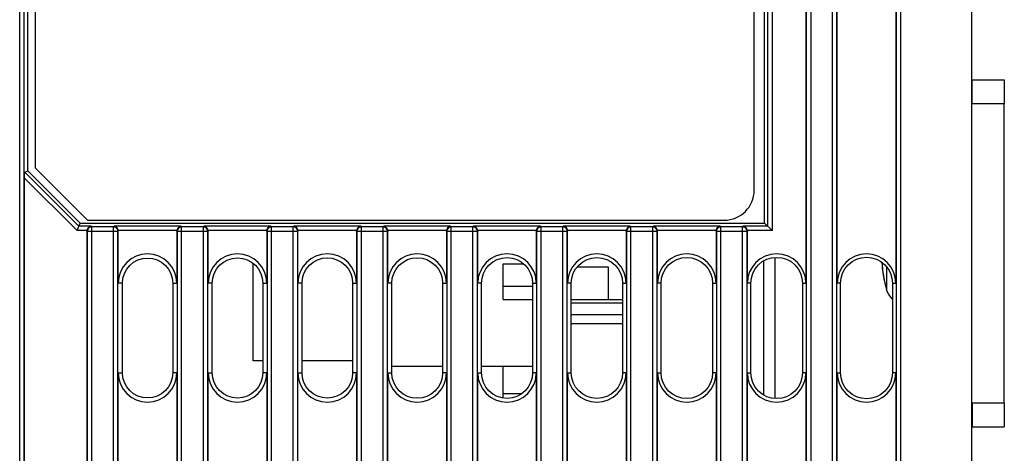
# Model space of a CAD drawing. Extents: x 28 to 410, y 32 to 287.
# Tile 49 of 78: x 170 to 186, y 200 to 207. Entities that reach past the tile are written whole.
import ezdxf

# ---------------------------------------------------------------- set-up
doc = ezdxf.new("R2010")
doc.units = 0
doc.header["$LTSCALE"] = 23.1
doc.layers.get('0').update_dxf_attribs({"linetype": 'CONTINUOUS'})
for name, color, linetype in [('ALL_AXIS', 7, 'CONTINUOUS'), ('ALL_CURVE', 7, 'CONTINUOUS'), ('ALL_FEATURES', 7, 'CONTINUOUS')]:
    doc.layers.add(name, color=color, linetype=linetype)

msp = doc.modelspace()

# ---------------------------------------------------------------- linework, layer by layer
at = {"color": 7, "linetype": 'CONTINUOUS'}
for p, q in [((180.12, 202.346), (179.265, 202.346)), ((180.12, 202.155), (179.265, 202.155)), ((177.117, 201.29), (176.268, 201.29)), ((178.619, 201.29), (177.767, 201.29))]:
    msp.add_line(p, q, dxfattribs=at)
at = {"layer": 'ALL_AXIS', "color": 9, "linetype": 'CONTINUOUS'}
msp.add_line((184.528, 202.953), (184.528, 202.568), dxfattribs=at)
at = {"layer": 'ALL_AXIS', "color": 7, "linetype": 'CONTINUOUS'}
msp.add_line((179.265, 202.008), (180.12, 202.008), dxfattribs=at)
for centre, radius, start, end in [((186.692, 203.183), 2.25, 183.9221, 195.8809), ((184.841, 202.657), 0.325, 195.8809, 227.5214)]:
    msp.add_arc(centre, radius, start, end, dxfattribs=at)
at = {"layer": 'ALL_CURVE', "color": 40, "linetype": 'CONTINUOUS'}
msp.add_arc((186.692, 203.183), 2.25, 183.8793, 193.4934, dxfattribs=at)
at = {"layer": 'ALL_FEATURES', "color": 7, "linetype": 'CONTINUOUS'}
for p, q in [((185.942, 241.458), (185.942, 139.433)), ((183.181, 222.933), (183.181, 202.683)), ((183.703, 202.683), (183.703, 222.933)), ((184.681, 222.933), (184.681, 202.683)), ((170.192, 204.558), (170.192, 221.933)), ((182.492, 203.683), (182.492, 221.933)), ((170.317, 221.235), (170.317, 204.61)), ((182.317, 204.235), (182.317, 221.235)), ((185.942, 206.083), (186.492, 206.083)), ((186.492, 206.083), (186.492, 205.683)), ((185.942, 205.683), (186.492, 205.683)), ((170.317, 204.61), (171.192, 203.735)), ((170.143, 204.538), (170.192, 204.558)), ((171.067, 203.683), (170.192, 204.558)), ((170.137, 145.694), (170.137, 204.439)), ((171.016, 203.56), (171.067, 203.683)), ((171.067, 203.683), (182.492, 203.683)), ((171.192, 203.735), (181.817, 203.735)), ((182.492, 203.683), (182.616, 203.56)), ((171.181, 203.554), (171.181, 145.694)), ((171.703, 202.683), (171.703, 203.554)), ((172.681, 203.554), (172.681, 202.683)), ((173.203, 202.683), (173.203, 203.554)), ((174.181, 203.554), (174.181, 202.683)), ((174.703, 202.683), (174.703, 203.554)), ((175.681, 203.554), (175.681, 202.683)), ((176.203, 202.683), (176.203, 203.554)), ((177.181, 203.554), (177.181, 202.683)), ((177.703, 202.683), (177.703, 203.554)), ((178.681, 203.554), (178.681, 202.683)), ((179.203, 202.683), (179.203, 203.554)), ((180.181, 203.554), (180.181, 202.683)), ((180.703, 202.683), (180.703, 203.554)), ((181.681, 203.554), (181.681, 202.683)), ((182.203, 202.683), (182.203, 203.554)), ((173.955, 201.383), (173.955, 203.011)), ((178.13, 202.408), (178.13, 203.008)), ((178.13, 203.008), (178.465, 203.008)), ((179.368, 202.958), (179.88, 202.958)), ((179.88, 202.958), (179.88, 202.408)), ((171.773, 201.183), (171.773, 202.683)), ((172.612, 202.683), (172.612, 201.183)), ((173.271, 201.183), (173.271, 202.683)), ((174.114, 202.683), (174.114, 201.183)), ((174.77, 201.183), (174.77, 202.683)), ((175.615, 202.683), (175.615, 201.183)), ((176.268, 201.183), (176.268, 202.683)), ((177.117, 202.683), (177.117, 201.183)), ((177.767, 201.183), (177.767, 202.683)), ((178.619, 202.683), (178.619, 201.183)), ((179.265, 201.183), (179.265, 202.683)), ((180.12, 202.683), (180.12, 201.183)), ((180.763, 201.183), (180.763, 202.683)), ((181.622, 202.683), (181.622, 201.183)), ((182.262, 201.183), (182.262, 202.683)), ((183.124, 202.683), (183.124, 201.183)), ((183.76, 201.183), (183.76, 202.683)), ((184.625, 202.683), (184.625, 201.183)), ((178.13, 202.633), (178.619, 202.633)), ((178.13, 202.408), (178.619, 202.408)), ((179.265, 202.408), (180.12, 202.408)), ((174.114, 201.383), (173.955, 201.383)), ((175.615, 201.383), (174.77, 201.383)), ((171.703, 199.183), (171.703, 201.183)), ((172.681, 201.183), (172.681, 199.183)), ((173.203, 199.183), (173.203, 201.183)), ((174.181, 201.183), (174.181, 199.183)), ((174.703, 199.183), (174.703, 201.183)), ((175.681, 201.183), (175.681, 199.183)), ((176.203, 199.183), (176.203, 201.183)), ((177.181, 201.183), (177.181, 199.183)), ((177.703, 199.183), (177.703, 201.183)), ((178.13, 200.764), (178.13, 201.29)), ((178.681, 201.183), (178.681, 199.183)), ((179.203, 199.183), (179.203, 201.183)), ((180.181, 201.183), (180.181, 199.183)), ((180.703, 199.183), (180.703, 201.183)), ((181.681, 201.183), (181.681, 199.183)), ((182.203, 199.183), (182.203, 201.183)), ((183.181, 201.183), (183.181, 199.183)), ((183.703, 199.183), (183.703, 201.183)), ((184.681, 201.183), (184.681, 199.183)), ((178.435, 200.833), (178.13, 200.833)), ((185.942, 200.683), (186.492, 200.683)), ((186.492, 200.683), (186.492, 200.283)), ((185.942, 200.283), (186.492, 200.283))]:
    msp.add_line(p, q, dxfattribs=at)
at = {"layer": 'ALL_FEATURES', "color": 9, "linetype": 'CONTINUOUS'}
for p, q in [((170.058, 145.615), (170.058, 236.502)), ((183.261, 236.508), (183.261, 145.615)), ((183.623, 145.615), (183.623, 236.502)), ((184.761, 236.502), (184.761, 145.615)), ((170.133, 145.689), (170.133, 236.427)), ((183.186, 236.434), (183.186, 145.689)), ((183.698, 145.689), (183.698, 236.427)), ((184.686, 236.427), (184.686, 145.689)), ((182.616, 222.057), (182.616, 203.56)), ((182.541, 221.982), (182.541, 203.635)), ((185.955, 205.683), (185.955, 206.083)), ((186.492, 200.683), (186.492, 205.683)), ((170.143, 204.538), (171.047, 203.635)), ((170.137, 204.439), (171.016, 203.56)), ((171.25, 203.635), (171.047, 203.635)), ((171.25, 203.635), (171.261, 203.624)), ((171.261, 145.615), (171.261, 203.624)), ((171.623, 203.624), (171.261, 203.624)), ((171.623, 203.624), (171.634, 203.635)), ((171.623, 145.615), (171.623, 203.624)), ((172.75, 203.635), (171.634, 203.635)), ((172.75, 203.635), (172.761, 203.624)), ((172.761, 145.615), (172.761, 203.624)), ((173.123, 203.624), (172.761, 203.624)), ((173.123, 203.624), (173.134, 203.635)), ((173.123, 145.615), (173.123, 203.624)), ((174.25, 203.635), (173.134, 203.635)), ((174.25, 203.635), (174.261, 203.624)), ((174.261, 145.615), (174.261, 203.624)), ((174.623, 203.624), (174.261, 203.624)), ((174.623, 203.624), (174.634, 203.635)), ((174.623, 145.615), (174.623, 203.624)), ((175.75, 203.635), (174.634, 203.635)), ((175.75, 203.635), (175.761, 203.624)), ((175.761, 145.615), (175.761, 203.624)), ((176.123, 203.624), (175.761, 203.624)), ((176.123, 203.624), (176.134, 203.635)), ((176.123, 145.615), (176.123, 203.624)), ((177.25, 203.635), (176.134, 203.635)), ((177.25, 203.635), (177.261, 203.624)), ((177.261, 145.615), (177.261, 203.624)), ((177.623, 203.624), (177.261, 203.624)), ((177.623, 203.624), (177.634, 203.635)), ((177.623, 145.615), (177.623, 203.624)), ((178.75, 203.635), (177.634, 203.635)), ((178.75, 203.635), (178.761, 203.624)), ((178.761, 145.615), (178.761, 203.624)), ((179.123, 203.624), (178.761, 203.624)), ((179.123, 203.624), (179.134, 203.635)), ((179.123, 145.615), (179.123, 203.624)), ((180.25, 203.635), (179.134, 203.635)), ((180.25, 203.635), (180.261, 203.624)), ((180.261, 145.615), (180.261, 203.624)), ((180.623, 203.624), (180.261, 203.624)), ((180.623, 203.624), (180.634, 203.635)), ((180.623, 145.615), (180.623, 203.624)), ((181.75, 203.635), (180.634, 203.635)), ((181.75, 203.635), (181.761, 203.624)), ((181.761, 145.615), (181.761, 203.624)), ((182.123, 203.624), (181.761, 203.624)), ((182.123, 203.624), (182.134, 203.635)), ((182.123, 145.615), (182.123, 203.624)), ((182.541, 203.635), (182.134, 203.635)), ((171.181, 203.56), (171.016, 203.56)), ((171.186, 203.549), (171.181, 203.554)), ((171.186, 203.549), (171.186, 145.689)), ((171.186, 203.549), (171.698, 203.549)), ((171.703, 203.554), (171.698, 203.549)), ((171.698, 145.689), (171.698, 203.549)), ((172.681, 203.56), (171.703, 203.56)), ((172.686, 203.549), (172.681, 203.554)), ((172.686, 203.549), (172.686, 145.689)), ((172.686, 203.549), (173.198, 203.549)), ((173.203, 203.554), (173.198, 203.549)), ((173.198, 145.689), (173.198, 203.549)), ((174.181, 203.56), (173.203, 203.56)), ((174.186, 203.549), (174.181, 203.554)), ((174.186, 203.549), (174.186, 145.689)), ((174.186, 203.549), (174.698, 203.549)), ((174.703, 203.554), (174.698, 203.549)), ((174.698, 145.689), (174.698, 203.549)), ((175.681, 203.56), (174.703, 203.56)), ((175.686, 203.549), (175.681, 203.554)), ((175.686, 203.549), (175.686, 145.689)), ((175.686, 203.549), (176.198, 203.549)), ((176.203, 203.554), (176.198, 203.549)), ((176.198, 145.689), (176.198, 203.549)), ((177.181, 203.56), (176.203, 203.56)), ((177.186, 203.549), (177.181, 203.554)), ((177.186, 203.549), (177.186, 145.689)), ((177.186, 203.549), (177.698, 203.549)), ((177.703, 203.554), (177.698, 203.549)), ((177.698, 145.689), (177.698, 203.549)), ((178.681, 203.56), (177.703, 203.56)), ((178.686, 203.549), (178.681, 203.554)), ((178.686, 203.549), (178.686, 145.689)), ((178.686, 203.549), (179.198, 203.549)), ((179.203, 203.554), (179.198, 203.549)), ((179.198, 145.689), (179.198, 203.549)), ((180.181, 203.56), (179.203, 203.56)), ((180.186, 203.549), (180.181, 203.554)), ((180.186, 203.549), (180.186, 145.689)), ((180.186, 203.549), (180.698, 203.549)), ((180.703, 203.554), (180.698, 203.549)), ((180.698, 145.689), (180.698, 203.549)), ((181.681, 203.56), (180.703, 203.56)), ((181.686, 203.549), (181.681, 203.554)), ((181.686, 203.549), (181.686, 145.689)), ((181.686, 203.549), (182.198, 203.549)), ((182.203, 203.554), (182.198, 203.549)), ((182.198, 145.689), (182.198, 203.549)), ((182.616, 203.56), (182.203, 203.56)), ((182.48, 200.811), (182.48, 203.056)), ((171.773, 202.683), (171.703, 202.683)), ((172.612, 202.683), (172.681, 202.683)), ((173.271, 202.683), (173.203, 202.683)), ((174.114, 202.683), (174.181, 202.683)), ((174.77, 202.683), (174.703, 202.683)), ((175.615, 202.683), (175.681, 202.683)), ((176.268, 202.683), (176.203, 202.683)), ((177.117, 202.683), (177.181, 202.683)), ((177.767, 202.683), (177.703, 202.683)), ((178.619, 202.683), (178.681, 202.683)), ((179.265, 202.683), (179.203, 202.683)), ((180.12, 202.683), (180.181, 202.683)), ((180.763, 202.683), (180.703, 202.683)), ((181.622, 202.683), (181.681, 202.683)), ((182.262, 202.683), (182.203, 202.683)), ((183.124, 202.683), (183.181, 202.683)), ((183.76, 202.683), (183.703, 202.683)), ((184.625, 202.683), (184.681, 202.683)), ((171.703, 201.183), (171.773, 201.183)), ((172.681, 201.183), (172.612, 201.183)), ((173.203, 201.183), (173.271, 201.183)), ((174.181, 201.183), (174.114, 201.183)), ((174.703, 201.183), (174.77, 201.183)), ((175.681, 201.183), (175.615, 201.183)), ((176.203, 201.183), (176.268, 201.183)), ((177.181, 201.183), (177.117, 201.183)), ((177.703, 201.183), (177.767, 201.183)), ((178.681, 201.183), (178.619, 201.183)), ((179.203, 201.183), (179.265, 201.183)), ((180.181, 201.183), (180.12, 201.183)), ((180.703, 201.183), (180.763, 201.183)), ((181.681, 201.183), (181.622, 201.183)), ((182.203, 201.183), (182.262, 201.183)), ((183.181, 201.183), (183.124, 201.183)), ((183.703, 201.183), (183.76, 201.183)), ((184.681, 201.183), (184.625, 201.183)), ((185.955, 200.683), (185.955, 200.283))]:
    msp.add_line(p, q, dxfattribs=at)
at = {"layer": 'ALL_FEATURES', "color": 3, "linetype": 'CONTINUOUS'}
msp.add_line((182.667, 200.755), (182.667, 203.112), dxfattribs=at)
at = {"layer": 'ALL_FEATURES', "color": 7, "linetype": 'CONTINUOUS'}
for points in [[(170.137, 204.439), (170.138, 204.468), (170.138, 204.492), (170.139, 204.512), (170.141, 204.527), (170.142, 204.535), (170.143, 204.538)], [(171.25, 203.635), (171.231, 203.63), (171.214, 203.621), (171.201, 203.608), (171.191, 203.593), (171.184, 203.576), (171.181, 203.56)], [(171.703, 203.56), (171.7, 203.576), (171.693, 203.593), (171.683, 203.608), (171.67, 203.621), (171.653, 203.63), (171.634, 203.635)], [(172.75, 203.635), (172.731, 203.63), (172.714, 203.621), (172.701, 203.608), (172.691, 203.593), (172.684, 203.576), (172.681, 203.56)], [(173.203, 203.56), (173.2, 203.576), (173.193, 203.593), (173.183, 203.608), (173.17, 203.621), (173.153, 203.63), (173.134, 203.635)], [(174.25, 203.635), (174.231, 203.63), (174.214, 203.621), (174.201, 203.608), (174.191, 203.593), (174.184, 203.576), (174.181, 203.56)], [(174.703, 203.56), (174.7, 203.576), (174.693, 203.593), (174.683, 203.608), (174.67, 203.621), (174.653, 203.63), (174.634, 203.635)], [(175.75, 203.635), (175.731, 203.63), (175.714, 203.621), (175.701, 203.608), (175.691, 203.593), (175.684, 203.576), (175.681, 203.56)], [(176.203, 203.56), (176.2, 203.576), (176.193, 203.593), (176.183, 203.608), (176.17, 203.621), (176.153, 203.63), (176.134, 203.635)], [(177.25, 203.635), (177.231, 203.63), (177.214, 203.621), (177.201, 203.608), (177.191, 203.593), (177.184, 203.576), (177.181, 203.56)], [(177.703, 203.56), (177.7, 203.576), (177.693, 203.593), (177.683, 203.608), (177.67, 203.621), (177.653, 203.63), (177.634, 203.635)], [(178.75, 203.635), (178.731, 203.63), (178.714, 203.621), (178.701, 203.608), (178.691, 203.593), (178.684, 203.576), (178.681, 203.56)], [(179.203, 203.56), (179.2, 203.576), (179.193, 203.593), (179.183, 203.608), (179.17, 203.621), (179.153, 203.63), (179.134, 203.635)], [(180.25, 203.635), (180.231, 203.63), (180.214, 203.621), (180.201, 203.608), (180.191, 203.593), (180.184, 203.576), (180.181, 203.56)], [(180.703, 203.56), (180.7, 203.576), (180.693, 203.593), (180.683, 203.608), (180.67, 203.621), (180.653, 203.63), (180.634, 203.635)], [(181.75, 203.635), (181.731, 203.63), (181.714, 203.621), (181.701, 203.608), (181.691, 203.593), (181.684, 203.576), (181.681, 203.56)], [(182.203, 203.56), (182.2, 203.576), (182.193, 203.593), (182.183, 203.608), (182.17, 203.621), (182.153, 203.63), (182.134, 203.635)], [(171.181, 203.554), (171.181, 203.557), (171.181, 203.56)], [(171.703, 203.56), (171.703, 203.557), (171.703, 203.554)], [(172.681, 203.554), (172.681, 203.557), (172.681, 203.56)], [(173.203, 203.56), (173.203, 203.557), (173.203, 203.554)], [(174.181, 203.554), (174.181, 203.557), (174.181, 203.56)], [(174.703, 203.56), (174.703, 203.557), (174.703, 203.554)], [(175.681, 203.554), (175.681, 203.557), (175.681, 203.56)], [(176.203, 203.56), (176.203, 203.557), (176.203, 203.554)], [(177.181, 203.554), (177.181, 203.557), (177.181, 203.56)], [(177.703, 203.56), (177.703, 203.557), (177.703, 203.554)], [(178.681, 203.554), (178.681, 203.557), (178.681, 203.56)], [(179.203, 203.56), (179.203, 203.557), (179.203, 203.554)], [(180.181, 203.554), (180.181, 203.557), (180.181, 203.56)], [(180.703, 203.56), (180.703, 203.557), (180.703, 203.554)], [(181.681, 203.554), (181.681, 203.557), (181.681, 203.56)], [(182.203, 203.56), (182.203, 203.557), (182.203, 203.554)], [(171.773, 202.683), (171.781, 202.765), (171.805, 202.844), (171.844, 202.917), (171.896, 202.98), (171.959, 203.032), (172.032, 203.071), (172.111, 203.095), (172.193, 203.103), (172.274, 203.095), (172.353, 203.071), (172.426, 203.032), (172.489, 202.98), (172.542, 202.917), (172.58, 202.844), (172.604, 202.765), (172.612, 202.683)], [(173.271, 202.683), (173.279, 202.766), (173.303, 202.845), (173.342, 202.917), (173.395, 202.981), (173.459, 203.034), (173.531, 203.073), (173.61, 203.097), (173.693, 203.105), (173.775, 203.097), (173.854, 203.073), (173.927, 203.034), (173.991, 202.981), (174.043, 202.917), (174.082, 202.845), (174.106, 202.766), (174.114, 202.683)], [(174.77, 202.683), (174.778, 202.766), (174.802, 202.845), (174.841, 202.918), (174.894, 202.982), (174.958, 203.035), (175.031, 203.074), (175.11, 203.098), (175.193, 203.106), (175.275, 203.098), (175.354, 203.074), (175.428, 203.035), (175.492, 202.982), (175.544, 202.918), (175.583, 202.845), (175.607, 202.766), (175.615, 202.683)], [(176.268, 202.683), (176.276, 202.766), (176.3, 202.846), (176.34, 202.919), (176.392, 202.984), (176.457, 203.036), (176.53, 203.076), (176.61, 203.1), (176.693, 203.108), (176.775, 203.1), (176.855, 203.076), (176.928, 203.036), (176.993, 202.984), (177.046, 202.919), (177.085, 202.846), (177.109, 202.766), (177.117, 202.683)], [(177.767, 202.683), (177.775, 202.767), (177.799, 202.846), (177.838, 202.92), (177.891, 202.985), (177.956, 203.038), (178.03, 203.077), (178.109, 203.101), (178.193, 203.11), (178.276, 203.101), (178.356, 203.077), (178.429, 203.038), (178.494, 202.985), (178.547, 202.92), (178.586, 202.846), (178.611, 202.767), (178.619, 202.683)], [(179.265, 202.683), (179.273, 202.767), (179.297, 202.847), (179.337, 202.921), (179.39, 202.986), (179.455, 203.039), (179.529, 203.079), (179.609, 203.103), (179.693, 203.111), (179.776, 203.103), (179.856, 203.079), (179.93, 203.039), (179.995, 202.986), (180.048, 202.921), (180.088, 202.847), (180.112, 202.767), (180.12, 202.683)], [(180.763, 202.683), (180.772, 202.767), (180.796, 202.848), (180.836, 202.922), (180.889, 202.987), (180.954, 203.04), (181.028, 203.08), (181.109, 203.104), (181.193, 203.113), (181.276, 203.104), (181.357, 203.08), (181.431, 203.04), (181.496, 202.987), (181.55, 202.922), (181.589, 202.848), (181.614, 202.767), (181.622, 202.683)], [(182.262, 202.683), (182.27, 202.767), (182.294, 202.848), (182.334, 202.923), (182.388, 202.988), (182.453, 203.042), (182.528, 203.082), (182.609, 203.106), (182.693, 203.114), (182.777, 203.106), (182.858, 203.082), (182.932, 203.042), (182.997, 202.988), (183.051, 202.923), (183.091, 202.848), (183.115, 202.767), (183.124, 202.683)], [(183.76, 202.683), (183.768, 202.768), (183.793, 202.849), (183.833, 202.924), (183.887, 202.989), (183.952, 203.043), (184.027, 203.083), (184.108, 203.108), (184.193, 203.116), (184.277, 203.108), (184.358, 203.083), (184.433, 203.043), (184.498, 202.989), (184.552, 202.924), (184.592, 202.849), (184.617, 202.768), (184.625, 202.683)], [(172.612, 201.183), (172.604, 201.102), (172.58, 201.023), (172.542, 200.95), (172.489, 200.887), (172.426, 200.834), (172.353, 200.796), (172.274, 200.772), (172.193, 200.764), (172.111, 200.772), (172.032, 200.796), (171.959, 200.834), (171.896, 200.887), (171.844, 200.95), (171.805, 201.023), (171.781, 201.102), (171.773, 201.183)], [(174.114, 201.183), (174.106, 201.101), (174.082, 201.022), (174.043, 200.949), (173.991, 200.886), (173.927, 200.833), (173.854, 200.794), (173.775, 200.77), (173.693, 200.762), (173.61, 200.77), (173.531, 200.794), (173.459, 200.833), (173.395, 200.886), (173.342, 200.949), (173.303, 201.022), (173.279, 201.101), (173.271, 201.183)], [(175.615, 201.183), (175.607, 201.101), (175.583, 201.022), (175.544, 200.949), (175.492, 200.884), (175.428, 200.832), (175.354, 200.793), (175.275, 200.769), (175.193, 200.761), (175.11, 200.769), (175.031, 200.793), (174.958, 200.832), (174.894, 200.884), (174.841, 200.949), (174.802, 201.022), (174.778, 201.101), (174.77, 201.183)], [(177.117, 201.183), (177.109, 201.101), (177.085, 201.021), (177.046, 200.948), (176.993, 200.883), (176.928, 200.83), (176.855, 200.791), (176.775, 200.767), (176.693, 200.759), (176.61, 200.767), (176.53, 200.791), (176.457, 200.83), (176.392, 200.883), (176.34, 200.948), (176.3, 201.021), (176.276, 201.101), (176.268, 201.183)], [(178.619, 201.183), (178.611, 201.1), (178.586, 201.02), (178.547, 200.947), (178.494, 200.882), (178.429, 200.829), (178.356, 200.79), (178.276, 200.766), (178.193, 200.757), (178.109, 200.766), (178.03, 200.79), (177.956, 200.829), (177.891, 200.882), (177.838, 200.947), (177.799, 201.02), (177.775, 201.1), (177.767, 201.183)], [(180.12, 201.183), (180.112, 201.1), (180.088, 201.02), (180.048, 200.946), (179.995, 200.881), (179.93, 200.828), (179.856, 200.788), (179.776, 200.764), (179.693, 200.756), (179.609, 200.764), (179.529, 200.788), (179.455, 200.828), (179.39, 200.881), (179.337, 200.946), (179.297, 201.02), (179.273, 201.1), (179.265, 201.183)], [(181.622, 201.183), (181.614, 201.1), (181.589, 201.019), (181.55, 200.945), (181.496, 200.88), (181.431, 200.826), (181.357, 200.787), (181.276, 200.762), (181.193, 200.754), (181.109, 200.762), (181.028, 200.787), (180.954, 200.826), (180.889, 200.88), (180.836, 200.945), (180.796, 201.019), (180.772, 201.1), (180.763, 201.183)], [(183.124, 201.183), (183.115, 201.099), (183.091, 201.019), (183.051, 200.944), (182.997, 200.879), (182.932, 200.825), (182.858, 200.785), (182.777, 200.761), (182.693, 200.753), (182.609, 200.761), (182.528, 200.785), (182.453, 200.825), (182.388, 200.879), (182.334, 200.944), (182.294, 201.019), (182.27, 201.099), (182.262, 201.183)], [(184.625, 201.183), (184.617, 201.099), (184.592, 201.018), (184.552, 200.943), (184.498, 200.878), (184.433, 200.824), (184.358, 200.784), (184.277, 200.759), (184.193, 200.751), (184.108, 200.759), (184.027, 200.784), (183.952, 200.824), (183.887, 200.878), (183.833, 200.943), (183.793, 201.018), (183.768, 201.099), (183.76, 201.183)]]:
    msp.add_lwpolyline(points, dxfattribs=at)
at = {"layer": 'ALL_FEATURES', "color": 9, "linetype": 'CONTINUOUS'}
for points in [[(171.261, 203.624), (171.242, 203.621), (171.224, 203.614), (171.208, 203.602), (171.196, 203.586), (171.189, 203.568), (171.186, 203.549)], [(171.698, 203.549), (171.695, 203.568), (171.688, 203.586), (171.676, 203.602), (171.66, 203.614), (171.643, 203.621), (171.623, 203.624)], [(172.761, 203.624), (172.742, 203.621), (172.724, 203.614), (172.708, 203.602), (172.696, 203.586), (172.689, 203.568), (172.686, 203.549)], [(173.198, 203.549), (173.195, 203.568), (173.188, 203.586), (173.176, 203.602), (173.16, 203.614), (173.143, 203.621), (173.123, 203.624)], [(174.261, 203.624), (174.242, 203.621), (174.224, 203.614), (174.208, 203.602), (174.196, 203.586), (174.189, 203.568), (174.186, 203.549)], [(174.698, 203.549), (174.695, 203.568), (174.688, 203.586), (174.676, 203.602), (174.66, 203.614), (174.643, 203.621), (174.623, 203.624)], [(175.761, 203.624), (175.742, 203.621), (175.724, 203.614), (175.708, 203.602), (175.696, 203.586), (175.689, 203.568), (175.686, 203.549)], [(176.198, 203.549), (176.195, 203.568), (176.188, 203.586), (176.176, 203.602), (176.16, 203.614), (176.143, 203.621), (176.123, 203.624)], [(177.261, 203.624), (177.242, 203.621), (177.224, 203.614), (177.208, 203.602), (177.196, 203.586), (177.189, 203.568), (177.186, 203.549)], [(177.698, 203.549), (177.695, 203.568), (177.688, 203.586), (177.676, 203.602), (177.66, 203.614), (177.643, 203.621), (177.623, 203.624)], [(178.761, 203.624), (178.742, 203.621), (178.724, 203.614), (178.708, 203.602), (178.696, 203.586), (178.689, 203.568), (178.686, 203.549)], [(179.198, 203.549), (179.195, 203.568), (179.188, 203.586), (179.176, 203.602), (179.16, 203.614), (179.143, 203.621), (179.123, 203.624)], [(180.261, 203.624), (180.242, 203.621), (180.224, 203.614), (180.208, 203.602), (180.196, 203.586), (180.189, 203.568), (180.186, 203.549)], [(180.698, 203.549), (180.695, 203.568), (180.688, 203.586), (180.676, 203.602), (180.66, 203.614), (180.643, 203.621), (180.623, 203.624)], [(181.761, 203.624), (181.742, 203.621), (181.724, 203.614), (181.708, 203.602), (181.696, 203.586), (181.689, 203.568), (181.686, 203.549)], [(182.198, 203.549), (182.195, 203.568), (182.188, 203.586), (182.176, 203.602), (182.16, 203.614), (182.143, 203.621), (182.123, 203.624)]]:
    msp.add_lwpolyline(points, dxfattribs=at)
at = {"layer": 'ALL_FEATURES', "color": 7, "linetype": 'CONTINUOUS'}
for centre, radius, start, end in [((181.817, 204.235), 0.5, 270, 360), ((172.192, 202.683), 0.489, 0, 180), ((173.692, 202.683), 0.489, 0, 180), ((175.192, 202.683), 0.489, 0, 180), ((176.692, 202.683), 0.489, 0, 180), ((178.192, 202.683), 0.489, 0, 180), ((179.692, 202.683), 0.489, 0, 180), ((181.192, 202.683), 0.489, 0, 180), ((182.692, 202.683), 0.489, 0, 180), ((184.192, 202.683), 0.489, 0, 180), ((172.192, 201.183), 0.489, 180, 360), ((173.692, 201.183), 0.489, 180, 360), ((175.192, 201.183), 0.489, 180, 360), ((176.692, 201.183), 0.489, 180, 360), ((178.192, 201.183), 0.489, 180, 360), ((179.692, 201.183), 0.489, 180, 360), ((181.192, 201.183), 0.489, 180, 360), ((182.692, 201.183), 0.489, 180, 360), ((184.192, 201.183), 0.489, 180, 360)]:
    msp.add_arc(centre, radius, start, end, dxfattribs=at)

doc.saveas('drawing.dxf')
